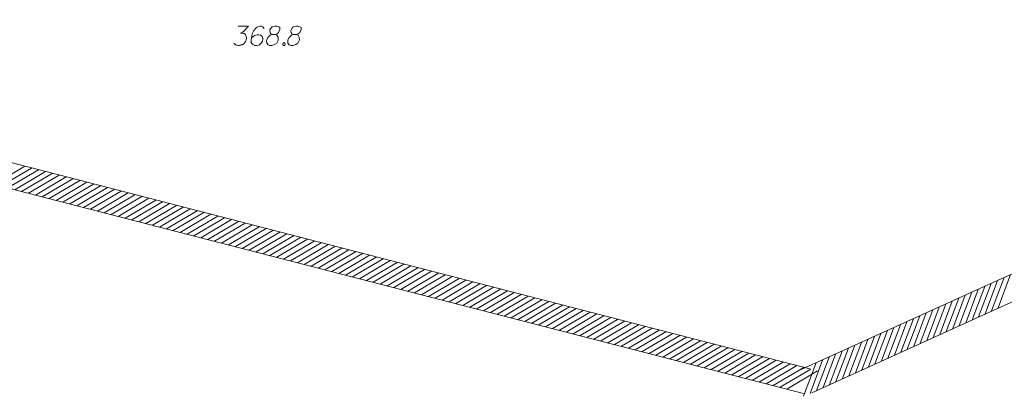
# Model space of a CAD drawing. Header units: metres. Extents: x 5555129 to 5556676, y 5635595 to 5636517.
# Tile 175 of 255: x 5556369 to 5556408, y 5635961 to 5635976. Entities that reach past the tile are written whole.
import ezdxf

# ---------------------------------------------------------------- set-up
doc = ezdxf.new("R2010")
doc.units = ezdxf.units.M
doc.header["$MEASUREMENT"] = 0
doc.layers.add('#zakres', color=7, linetype='Continuous', lineweight=18)
doc.layers.add('#zmodyfikowane', color=7, linetype='Continuous', lineweight=18)

msp = doc.modelspace()

# ---------------------------------------------------------------- linework, layer by layer
at = {"layer": '#zakres', "color": 134, "linetype": 'Continuous', "lineweight": 18}
for p, q in [((5556347.325, 5635975.717), (5556400.497, 5635961.992)), ((5556347.075, 5635974.748), (5556400.247, 5635961.023)), ((5556368.422, 5635969.243), (5556369.628, 5635969.955)), ((5556368.693, 5635969.173), (5556369.899, 5635969.885)), ((5556368.964, 5635969.103), (5556370.17, 5635969.815)), ((5556369.235, 5635969.034), (5556370.441, 5635969.745)), ((5556369.506, 5635968.964), (5556370.712, 5635969.675)), ((5556369.777, 5635968.894), (5556370.983, 5635969.605)), ((5556370.048, 5635968.824), (5556371.254, 5635969.535)), ((5556370.319, 5635968.754), (5556371.525, 5635969.465)), ((5556370.591, 5635968.684), (5556371.797, 5635969.395)), ((5556370.862, 5635968.614), (5556372.068, 5635969.325)), ((5556371.133, 5635968.544), (5556372.339, 5635969.255)), ((5556371.404, 5635968.474), (5556372.61, 5635969.185)), ((5556371.675, 5635968.404), (5556372.881, 5635969.115)), ((5556371.946, 5635968.334), (5556373.152, 5635969.045)), ((5556372.217, 5635968.264), (5556373.423, 5635968.975)), ((5556372.488, 5635968.194), (5556373.694, 5635968.905)), ((5556372.759, 5635968.124), (5556373.965, 5635968.835)), ((5556373.031, 5635968.054), (5556374.237, 5635968.765)), ((5556373.302, 5635967.984), (5556374.508, 5635968.695)), ((5556373.573, 5635967.914), (5556374.779, 5635968.625)), ((5556400.165, 5635961.963), (5556415.571, 5635968.959)), ((5556373.844, 5635967.844), (5556375.05, 5635968.555)), ((5556374.115, 5635967.774), (5556375.321, 5635968.485)), ((5556374.386, 5635967.704), (5556375.592, 5635968.415)), ((5556374.657, 5635967.634), (5556375.863, 5635968.345)), ((5556374.928, 5635967.564), (5556376.134, 5635968.275)), ((5556375.199, 5635967.494), (5556376.405, 5635968.205)), ((5556375.471, 5635967.424), (5556376.677, 5635968.135)), ((5556375.742, 5635967.354), (5556376.948, 5635968.065)), ((5556376.013, 5635967.284), (5556377.219, 5635967.995)), ((5556376.284, 5635967.214), (5556377.49, 5635967.925)), ((5556376.555, 5635967.144), (5556377.761, 5635967.855)), ((5556400.578, 5635961.052), (5556415.984, 5635968.048)), ((5556376.826, 5635967.074), (5556378.032, 5635967.785)), ((5556377.097, 5635967.004), (5556378.303, 5635967.715)), ((5556377.368, 5635966.934), (5556378.574, 5635967.645)), ((5556377.64, 5635966.864), (5556378.845, 5635967.575)), ((5556377.911, 5635966.794), (5556379.117, 5635967.505)), ((5556378.182, 5635966.724), (5556379.388, 5635967.435)), ((5556378.453, 5635966.654), (5556379.659, 5635967.365)), ((5556378.724, 5635966.584), (5556379.93, 5635967.295)), ((5556378.995, 5635966.514), (5556380.201, 5635967.225)), ((5556379.266, 5635966.444), (5556380.472, 5635967.155)), ((5556379.537, 5635966.374), (5556380.743, 5635967.085)), ((5556379.808, 5635966.304), (5556381.014, 5635967.015)), ((5556380.08, 5635966.234), (5556381.285, 5635966.945)), ((5556380.351, 5635966.164), (5556381.557, 5635966.875)), ((5556380.622, 5635966.094), (5556381.828, 5635966.805)), ((5556380.893, 5635966.024), (5556382.099, 5635966.735)), ((5556381.164, 5635965.954), (5556382.37, 5635966.665)), ((5556381.435, 5635965.884), (5556382.641, 5635966.595)), ((5556381.706, 5635965.814), (5556382.912, 5635966.525)), ((5556381.977, 5635965.744), (5556383.183, 5635966.455)), ((5556382.248, 5635965.674), (5556383.454, 5635966.385)), ((5556382.52, 5635965.604), (5556383.726, 5635966.315)), ((5556382.791, 5635965.534), (5556383.997, 5635966.245)), ((5556383.062, 5635965.464), (5556384.268, 5635966.176)), ((5556383.333, 5635965.394), (5556384.539, 5635966.106)), ((5556383.604, 5635965.324), (5556384.81, 5635966.036)), ((5556383.875, 5635965.254), (5556385.081, 5635965.966)), ((5556384.146, 5635965.184), (5556385.352, 5635965.896)), ((5556384.417, 5635965.114), (5556385.623, 5635965.826)), ((5556384.688, 5635965.045), (5556385.894, 5635965.756)), ((5556384.96, 5635964.975), (5556386.166, 5635965.686)), ((5556385.231, 5635964.905), (5556386.437, 5635965.616)), ((5556385.502, 5635964.835), (5556386.708, 5635965.546)), ((5556407.646, 5635964.267), (5556408.138, 5635965.578)), ((5556407.901, 5635964.383), (5556408.393, 5635965.694)), ((5556385.773, 5635964.765), (5556386.979, 5635965.476)), ((5556386.044, 5635964.695), (5556387.25, 5635965.406)), ((5556386.315, 5635964.625), (5556387.521, 5635965.336)), ((5556386.586, 5635964.555), (5556387.792, 5635965.266)), ((5556386.857, 5635964.485), (5556388.063, 5635965.196)), ((5556387.128, 5635964.415), (5556388.334, 5635965.126)), ((5556406.882, 5635963.92), (5556407.374, 5635965.231)), ((5556407.136, 5635964.036), (5556407.628, 5635965.347)), ((5556407.391, 5635964.152), (5556407.883, 5635965.462)), ((5556387.4, 5635964.345), (5556388.606, 5635965.056)), ((5556387.671, 5635964.275), (5556388.877, 5635964.986)), ((5556387.942, 5635964.205), (5556389.148, 5635964.916)), ((5556388.213, 5635964.135), (5556389.419, 5635964.846)), ((5556388.484, 5635964.065), (5556389.69, 5635964.776)), ((5556405.862, 5635963.457), (5556406.354, 5635964.768)), ((5556406.117, 5635963.573), (5556406.609, 5635964.884)), ((5556406.372, 5635963.689), (5556406.864, 5635964.999)), ((5556406.627, 5635963.804), (5556407.119, 5635965.115)), ((5556388.755, 5635963.995), (5556389.961, 5635964.706)), ((5556389.026, 5635963.925), (5556390.232, 5635964.636)), ((5556389.297, 5635963.855), (5556390.503, 5635964.566)), ((5556389.568, 5635963.785), (5556390.774, 5635964.496)), ((5556389.84, 5635963.715), (5556391.046, 5635964.426)), ((5556390.111, 5635963.645), (5556391.317, 5635964.356)), ((5556405.097, 5635963.11), (5556405.589, 5635964.42)), ((5556405.352, 5635963.225), (5556405.844, 5635964.536)), ((5556405.607, 5635963.341), (5556406.099, 5635964.652)), ((5556390.382, 5635963.575), (5556391.588, 5635964.286)), ((5556390.653, 5635963.505), (5556391.859, 5635964.216)), ((5556390.924, 5635963.435), (5556392.13, 5635964.146)), ((5556391.195, 5635963.365), (5556392.401, 5635964.076)), ((5556391.466, 5635963.295), (5556392.672, 5635964.006)), ((5556404.332, 5635962.762), (5556404.824, 5635964.073)), ((5556404.587, 5635962.878), (5556405.079, 5635964.189)), ((5556404.842, 5635962.994), (5556405.334, 5635964.305)), ((5556391.737, 5635963.225), (5556392.943, 5635963.936)), ((5556392.009, 5635963.155), (5556393.214, 5635963.866)), ((5556392.28, 5635963.085), (5556393.486, 5635963.796)), ((5556392.551, 5635963.015), (5556393.757, 5635963.726)), ((5556392.822, 5635962.945), (5556394.028, 5635963.656)), ((5556393.093, 5635962.875), (5556394.299, 5635963.586)), ((5556403.312, 5635962.299), (5556403.804, 5635963.61)), ((5556403.567, 5635962.415), (5556404.059, 5635963.726)), ((5556403.822, 5635962.531), (5556404.314, 5635963.842)), ((5556404.077, 5635962.647), (5556404.569, 5635963.957)), ((5556393.364, 5635962.805), (5556394.57, 5635963.516)), ((5556393.635, 5635962.735), (5556394.841, 5635963.446)), ((5556393.906, 5635962.665), (5556395.112, 5635963.376)), ((5556394.177, 5635962.595), (5556395.383, 5635963.306)), ((5556394.449, 5635962.525), (5556395.654, 5635963.236)), ((5556402.547, 5635961.952), (5556403.04, 5635963.263)), ((5556402.802, 5635962.068), (5556403.294, 5635963.378)), ((5556403.057, 5635962.184), (5556403.549, 5635963.494)), ((5556394.72, 5635962.455), (5556395.926, 5635963.166)), ((5556394.991, 5635962.385), (5556396.197, 5635963.096)), ((5556395.262, 5635962.315), (5556396.468, 5635963.026)), ((5556395.533, 5635962.245), (5556396.739, 5635962.956)), ((5556395.804, 5635962.175), (5556397.01, 5635962.886)), ((5556396.075, 5635962.105), (5556397.281, 5635962.816)), ((5556401.783, 5635961.605), (5556402.275, 5635962.915)), ((5556402.038, 5635961.72), (5556402.53, 5635963.031)), ((5556402.293, 5635961.836), (5556402.785, 5635963.147)), ((5556396.346, 5635962.035), (5556397.552, 5635962.746)), ((5556396.617, 5635961.965), (5556397.823, 5635962.676)), ((5556396.889, 5635961.895), (5556398.095, 5635962.606)), ((5556397.16, 5635961.825), (5556398.366, 5635962.536)), ((5556397.431, 5635961.755), (5556398.637, 5635962.466)), ((5556400.763, 5635961.142), (5556401.255, 5635962.452)), ((5556401.018, 5635961.257), (5556401.51, 5635962.568)), ((5556401.273, 5635961.373), (5556401.765, 5635962.684)), ((5556401.528, 5635961.489), (5556402.02, 5635962.8)), ((5556397.702, 5635961.685), (5556398.908, 5635962.396)), ((5556397.973, 5635961.615), (5556399.179, 5635962.326)), ((5556398.244, 5635961.545), (5556399.45, 5635962.256)), ((5556398.515, 5635961.475), (5556399.721, 5635962.187)), ((5556398.786, 5635961.405), (5556399.992, 5635962.117)), ((5556399.057, 5635961.335), (5556400.263, 5635962.047)), ((5556400.253, 5635960.91), (5556400.745, 5635962.221)), ((5556400.508, 5635961.026), (5556401, 5635962.336)), ((5556399.329, 5635961.265), (5556400.535, 5635961.977)), ((5556399.6, 5635961.195), (5556400.806, 5635961.907))]:
    msp.add_line(p, q, dxfattribs=at)
at = {"layer": '#zmodyfikowane', "color": 7, "linetype": 'Continuous', "lineweight": 18, "flags": 128}
for points in [[(5556378.019, 5635975.456), (5556378.432, 5635975.456), (5556378.237, 5635975.256), (5556378.107, 5635975.191), (5556378.214, 5635975.191), (5556378.237, 5635975.185), (5556378.249, 5635975.179), (5556378.261, 5635975.173), (5556378.273, 5635975.167), (5556378.296, 5635975.149), (5556378.308, 5635975.132), (5556378.32, 5635975.114), (5556378.326, 5635975.096), (5556378.338, 5635975.055), (5556378.344, 5635975.019), (5556378.344, 5635975.002), (5556378.344, 5635974.978), (5556378.338, 5635974.943), (5556378.332, 5635974.919), (5556378.326, 5635974.895), (5556378.32, 5635974.878), (5556378.314, 5635974.866), (5556378.308, 5635974.854), (5556378.302, 5635974.842), (5556378.29, 5635974.824), (5556378.273, 5635974.801), (5556378.255, 5635974.783), (5556378.243, 5635974.771), (5556378.225, 5635974.76), (5556378.208, 5635974.748), (5556378.184, 5635974.736), (5556378.172, 5635974.73), (5556378.131, 5635974.718), (5556378.096, 5635974.712), (5556378.072, 5635974.706), (5556378.031, 5635974.706), (5556377.983, 5635974.712), (5556377.966, 5635974.718), (5556377.948, 5635974.724), (5556377.93, 5635974.73), (5556377.913, 5635974.742), (5556377.895, 5635974.754), (5556377.865, 5635974.777), (5556377.848, 5635974.801)], [(5556379.04, 5635975.374), (5556378.993, 5635975.439), (5556378.94, 5635975.456), (5556378.857, 5635975.456), (5556378.798, 5635975.433), (5556378.763, 5635975.421), (5556378.733, 5635975.403), (5556378.639, 5635975.297), (5556378.574, 5635975.155), (5556378.556, 5635975.078), (5556378.533, 5635974.907), (5556378.533, 5635974.819), (5556378.556, 5635974.783), (5556378.603, 5635974.736), (5556378.621, 5635974.724), (5556378.68, 5635974.706), (5556378.757, 5635974.706), (5556378.816, 5635974.718), (5556378.857, 5635974.73), (5556378.916, 5635974.777), (5556378.975, 5635974.872), (5556378.993, 5635974.931), (5556378.993, 5635974.978), (5556378.964, 5635975.055), (5556378.94, 5635975.084), (5556378.899, 5635975.108), (5556378.828, 5635975.126), (5556378.775, 5635975.126), (5556378.71, 5635975.108), (5556378.668, 5635975.09), (5556378.598, 5635975.043), (5556378.562, 5635975.013), (5556378.544, 5635974.996)], [(5556379.377, 5635975.132), (5556379.46, 5635975.132), (5556379.483, 5635975.138), (5556379.554, 5635975.167), (5556379.607, 5635975.214), (5556379.666, 5635975.326), (5556379.66, 5635975.409), (5556379.619, 5635975.439), (5556379.536, 5635975.456), (5556379.477, 5635975.456), (5556379.365, 5635975.439), (5556379.33, 5635975.409), (5556379.271, 5635975.321), (5556379.265, 5635975.291), (5556379.277, 5635975.202), (5556379.3, 5635975.167), (5556379.377, 5635975.132), (5556379.282, 5635975.108), (5556379.194, 5635975.019), (5556379.147, 5635974.931), (5556379.141, 5635974.901), (5556379.147, 5635974.789), (5556379.2, 5635974.73), (5556379.271, 5635974.706), (5556379.342, 5635974.706), (5556379.454, 5635974.736), (5556379.536, 5635974.789), (5556379.59, 5635974.895), (5556379.595, 5635974.931), (5556379.59, 5635975.025), (5556379.542, 5635975.108), (5556379.46, 5635975.132)], [(5556380.21, 5635975.132), (5556380.292, 5635975.132), (5556380.316, 5635975.138), (5556380.387, 5635975.167), (5556380.44, 5635975.214), (5556380.499, 5635975.326), (5556380.493, 5635975.409), (5556380.452, 5635975.439), (5556380.369, 5635975.456), (5556380.31, 5635975.456), (5556380.198, 5635975.439), (5556380.162, 5635975.409), (5556380.103, 5635975.321), (5556380.097, 5635975.291), (5556380.109, 5635975.202), (5556380.133, 5635975.167), (5556380.21, 5635975.132), (5556380.115, 5635975.108), (5556380.027, 5635975.019), (5556379.979, 5635974.931), (5556379.973, 5635974.901), (5556379.979, 5635974.789), (5556380.032, 5635974.73), (5556380.103, 5635974.706), (5556380.174, 5635974.706), (5556380.286, 5635974.736), (5556380.369, 5635974.789), (5556380.422, 5635974.895), (5556380.428, 5635974.931), (5556380.422, 5635975.025), (5556380.375, 5635975.108), (5556380.292, 5635975.132)], [(5556379.808, 5635974.807), (5556379.838, 5635974.807), (5556379.855, 5635974.795), (5556379.873, 5635974.771), (5556379.873, 5635974.742), (5556379.855, 5635974.718), (5556379.838, 5635974.706), (5556379.808, 5635974.706), (5556379.79, 5635974.718), (5556379.773, 5635974.742), (5556379.773, 5635974.771), (5556379.79, 5635974.795), (5556379.808, 5635974.807)]]:
    msp.add_lwpolyline(points, dxfattribs=at)

doc.saveas('drawing.dxf')
